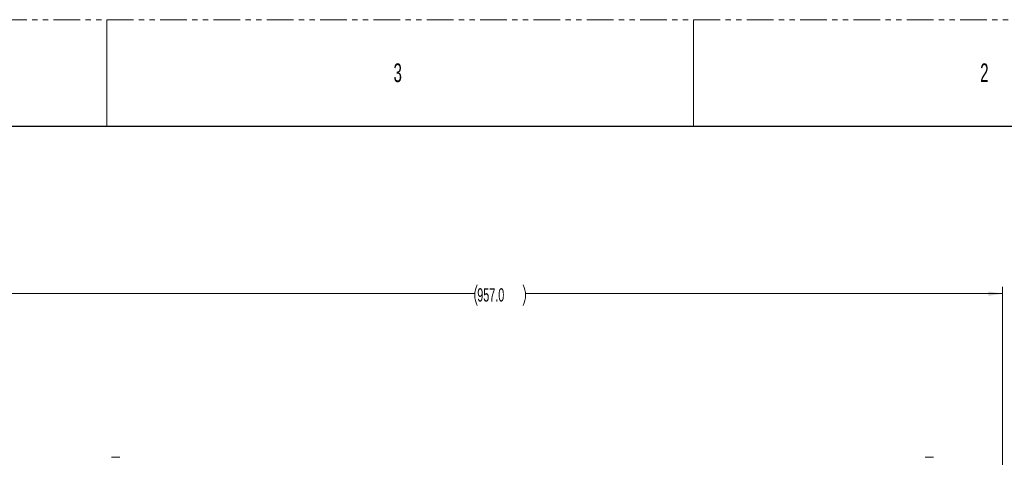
# Model space of a CAD drawing. Header units: millimetres. Extents: x 0 to 1118, y 0 to 864.
# Tile 247 of 248: x 678 to 912, y 759 to 864. Entities that reach past the tile are written whole.
import ezdxf

# ---------------------------------------------------------------- set-up
doc = ezdxf.new("R2010")
doc.units = ezdxf.units.MM
doc.linetypes.add('PHANTOM', pattern=[12.7, 6.35, -1.27, 1.27, -1.27, 1.27, -1.27])
doc.styles.add('SLDTEXTSTYLE1', font='TXT', dxfattribs={"width": 0.6})
doc.styles.add('SLDTEXTSTYLE3', font='TXT', dxfattribs={"width": 0.605})
doc.dimstyles.new('SLDDIMSTYLE2', dxfattribs={"dimtxt": 3.175, "dimasz": 3.302, "dimexe": 0, "dimexo": 0.0625, "dimgap": 0.79375, "dimtad": 0, "dimtih": 1, "dimtoh": 1, "dimdec": 1, "dimlfac": 4, "dimrnd": 1e-09, "dimzin": 4, "dimdsep": 46, "dimtxsty": 'SLDTEXTSTYLE3', "dimsah": 1, "dimcen": 0.09, "dimadec": 0, "dimazin": 1, "dimtfac": 1, "dimtofl": 0, "dimtmove": 0, "dimatfit": 3, "dimfxl": 1, "dimfrac": 2, "dimtolj": 1, "dimtzin": 12, "dimarcsym": 0})

# ---------------------------------------------------------------- blocks, each defined once
blk = doc.blocks.new('_D_4')
at = {"color": 7, "linetype": 'Continuous', "lineweight": 0}
for p, q in [((672.61, 692.89), (672.61, 799.9)), ((911.77, 728.93), (911.77, 799.9)), ((672.61, 798.3), (786.16, 798.3)), ((911.77, 798.3), (798.22, 798.3))]:
    blk.add_line(p, q, dxfattribs=at)
for centre, start, end in [((791.6, 797.93), 153.4349, 206.5651), ((792.77, 797.93), 333.4349, 26.5651)]:
    blk.add_arc(centre, 5.45, start, end, dxfattribs=at)
for points in [[(672.61, 798.3), (675.91, 797.79), (675.91, 798.8)], [(911.77, 798.3), (908.47, 798.8), (908.47, 797.79)]]:
    blk.add_solid(points, dxfattribs=at)
at = {"color": 7, "linetype": 'Continuous', "lineweight": 0, "insert": (786.73, 799.59), "char_height": 3.175, "attachment_point": 1, "style": 'SLDTEXTSTYLE3'}
blk.add_mtext('957.0', dxfattribs=at)

msp = doc.modelspace()

# ---------------------------------------------------------------- linework, layer by layer
at = {"color": 7, "linetype": 'PHANTOM', "lineweight": 0}
msp.add_line((0, 863.6), (1117.6, 863.6), dxfattribs=at)
at = {"color": 7, "linetype": 'Continuous', "lineweight": 0}
for p, q in [((698.5, 863.6), (698.5, 838.2)), ((838.2, 863.6), (838.2, 838.2))]:
    msp.add_line(p, q, dxfattribs=at)
at = {"color": 7, "linetype": 'Continuous', "lineweight": 30}
msp.add_line((12.7, 838.2), (1104.9, 838.2), dxfattribs=at)
at = {"color": 7, "linetype": 'Continuous', "lineweight": 15}
for p, q in [((701.635, 759.29), (699.65, 759.29)), ((895.385, 759.29), (893.4, 759.29))]:
    msp.add_line(p, q, dxfattribs=at)

# ---------------------------------------------------------------- texts
at = {"color": 7, "linetype": 'Continuous', "lineweight": 0, "char_height": 4.445, "attachment_point": 1, "style": 'SLDTEXTSTYLE1'}
for s, insert in [('3', (766.794, 853.173)), ('2', (906.494, 853.173))]:
    msp.add_mtext(s, dxfattribs=dict(at, insert=insert))

# ---------------------------------------------------------------- dimensions: what is measured, and where the dimension line sits
at = {"color": 7, "linetype": 'Continuous', "lineweight": 0}
dim = msp.add_linear_dim(base=(911.768, 798.296), p1=(672.61, 691.29), p2=(911.768, 727.333), text='(<>)', dimstyle='SLDDIMSTYLE2', dxfattribs=at)
dim.commit()
dim.dimension.update_dxf_attribs({"geometry": '_D_4', "text_midpoint": (792.189, 798.296), "dimtype": 160})

doc.saveas('drawing.dxf')
